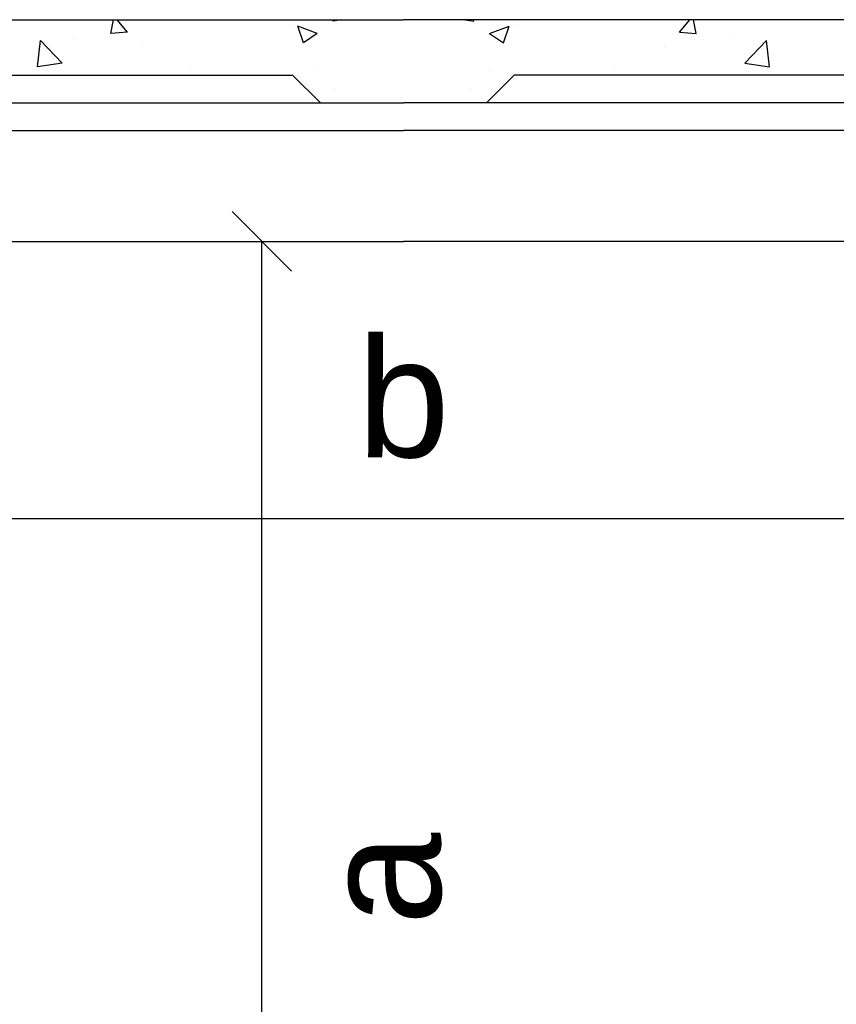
# Model space of a CAD drawing. Header units: millimetres. Extents: x 15 to 133, y 12 to 160.
# Tile 74 of 92: x 119.794 to 120.479, y 17.955 to 18.781. Entities that reach past the tile are written whole.
import ezdxf

# ---------------------------------------------------------------- set-up
doc = ezdxf.new("R2010")
doc.units = ezdxf.units.MM
doc.header["$MEASUREMENT"] = 0
for name, color, linetype, lineweight in [('Cotas -Marco Polo', 1, 'Continuous', 18), ('Layout - Marco Polo', 252, 'Continuous', 25), ('Layout 01 - Marco Polo', 152, 'Continuous', 25)]:
    doc.layers.add(name, color=color, linetype=linetype, lineweight=lineweight)
doc.layers.get('0').off()
doc.styles.add('Textos 1-50 - Marco Polo', font='arial.ttf', dxfattribs={"height": 0.1})
doc.dimstyles.new('Escala 1-50 - Marco Polo', dxfattribs={"dimtxt": 0.1, "dimasz": 0.05, "dimexe": 0.05, "dimexo": 0.05, "dimgap": 0.05, "dimtad": 2, "dimdec": 0, "dimlfac": 100, "dimzin": 0, "dimdsep": 46, "dimtxsty": 'Textos 1-50 - Marco Polo', "dimblk": 'OBLIQUE', "dimcen": 0.05, "dimclrt": 2, "dimadec": 0, "dimazin": 0, "dimtfac": 1, "dimtdec": 0, "dimtix": 1, "dimtmove": 0, "dimatfit": 3, "dimfxl": 0, "dimtolj": 1, "dimtzin": 0, "dimarcsym": 0})

# ---------------------------------------------------------------- blocks, each defined once
blk = doc.blocks.new('_OBLIQUE')
at = {"color": 0, "linetype": 'ByBlock', "lineweight": -2}
blk.add_line((-0.5, -0.5), (0.5, 0.5), dxfattribs=at)
blk = doc.blocks.new('*D16')
at = {"layer": 'Cotas -Marco Polo', "color": 0, "lineweight": -2, "transparency": 16777216}
for p, q in [((119.88896, 18.59456), (120.04681, 18.59456)), ((119.99681, 17.52521), (119.99681, 18.59456)), ((119.88896, 17.52521), (120.04681, 17.52521))]:
    blk.add_line(p, q, dxfattribs=at)
at = {"layer": 'Defpoints', "color": 0, "transparency": 16777216}
for p in [(119.83896, 18.59456), (119.99681, 18.59456), (119.83896, 17.52521)]:
    blk.add_point(p, dxfattribs=at)
at = {"layer": 'Cotas -Marco Polo', "color": 0, "lineweight": -2, "transparency": 16777216, "xscale": 0.05, "yscale": 0.05, "zscale": 0.05}
for p, rotation in [((119.99681, 18.59456), 90), ((119.99681, 17.52521), 270)]:
    blk.add_blockref('_OBLIQUE', p, dxfattribs=dict(at, rotation=rotation))
at = {"layer": 'Cotas -Marco Polo', "color": 2, "transparency": 16777216, "insert": (120.09762, 18.05989), "char_height": 0.1, "attachment_point": 5, "rotation": 90, "style": 'Textos 1-50 - Marco Polo'}
blk.add_mtext('\\A1;a', dxfattribs=at)
blk = doc.blocks.new('*D19')
at = {"layer": 'Cotas -Marco Polo', "color": 0, "lineweight": -2, "transparency": 16777216}
for p, q in [((119.25552, 18.31712), (119.25552, 18.41209)), ((120.97579, 18.31646), (120.97579, 18.41209)), ((119.25552, 18.36209), (120.97579, 18.36209))]:
    blk.add_line(p, q, dxfattribs=at)
at = {"layer": 'Defpoints', "color": 0, "transparency": 16777216}
for p in [(120.97579, 18.36209), (119.25552, 18.26712), (120.97579, 18.26646)]:
    blk.add_point(p, dxfattribs=at)
at = {"layer": 'Cotas -Marco Polo', "color": 0, "lineweight": -2, "transparency": 16777216, "xscale": 0.05, "yscale": 0.05, "zscale": 0.05, "rotation": 180}
blk.add_blockref('_OBLIQUE', (119.25552, 18.36209), dxfattribs=at)
at = {"layer": 'Cotas -Marco Polo', "color": 0, "lineweight": -2, "transparency": 16777216, "xscale": 0.05, "yscale": 0.05, "zscale": 0.05}
blk.add_blockref('_OBLIQUE', (120.97579, 18.36209), dxfattribs=at)
at = {"layer": 'Cotas -Marco Polo', "color": 2, "transparency": 16777216, "insert": (120.11565, 18.46291), "char_height": 0.1, "attachment_point": 5, "style": 'Textos 1-50 - Marco Polo'}
blk.add_mtext('\\A1;b', dxfattribs=at)

msp = doc.modelspace()

# ---------------------------------------------------------------- linework, layer by layer
at = {"layer": 'Layout - Marco Polo'}
for p, q in [((119.8701, 18.76896), (119.87224, 18.78054)), ((119.88402, 18.7702), (119.87534, 18.78054)), ((120.05669, 18.77941), (120.05682, 18.78054)), ((120.06387, 18.78054), (120.05671, 18.77943)), ((120.16744, 18.78054), (120.1746, 18.77943)), ((120.17461, 18.77941), (120.17448, 18.78054)), ((120.34729, 18.7702), (120.35597, 18.78054)), ((120.3612, 18.76896), (120.35907, 18.78054)), ((119.88402, 18.7702), (119.87012, 18.76898)), ((120.02206, 18.77669), (120.02206, 18.77669)), ((120.03178, 18.76117), (120.02707, 18.77521)), ((120.04336, 18.76899), (120.02708, 18.77523)), ((120.04336, 18.76899), (120.0318, 18.76119)), ((120.18795, 18.76899), (120.20422, 18.77523)), ((120.18795, 18.76899), (120.19951, 18.76119)), ((120.19953, 18.76117), (120.20424, 18.77521)), ((120.20925, 18.77669), (120.20925, 18.77669)), ((120.34729, 18.7702), (120.36119, 18.76898)), ((119.80859, 18.74093), (119.81116, 18.76301)), ((119.82928, 18.74415), (119.81118, 18.76303)), ((119.8388, 18.76588), (119.8388, 18.76588)), ((120.39251, 18.76588), (120.39251, 18.76588)), ((120.40202, 18.74415), (120.42013, 18.76303)), ((120.42271, 18.74093), (120.42015, 18.76301)), ((119.81846, 18.75632), (119.81846, 18.75632)), ((119.89699, 18.75822), (119.89699, 18.75822)), ((120.33431, 18.75822), (120.33431, 18.75822)), ((120.41285, 18.75632), (120.41285, 18.75632)), ((119.82928, 18.74415), (119.80861, 18.74095)), ((120.40202, 18.74415), (120.4227, 18.74095)), ((119.93782, 18.73995), (119.93782, 18.73995)), ((120.04381, 18.73889), (120.04381, 18.73889)), ((120.1875, 18.73889), (120.1875, 18.73889)), ((120.29349, 18.73995), (120.29349, 18.73995)), ((120.05856, 18.72252), (120.05856, 18.72252)), ((120.17275, 18.72252), (120.17275, 18.72252))]:
    msp.add_line(p, q, dxfattribs=at)
at = {"layer": 'Layout 01 - Marco Polo'}
for p, q in [((119.06955, 18.78054), (120.11565, 18.78054)), ((121.16176, 18.78054), (120.11565, 18.78054)), ((119.18578, 18.73404), (120.02267, 18.73404)), ((120.02267, 18.73404), (120.04591, 18.7108)), ((120.20864, 18.73404), (120.18539, 18.7108)), ((121.04553, 18.73404), (120.20864, 18.73404)), ((119.18578, 18.7108), (120.11565, 18.7108)), ((121.04553, 18.7108), (120.11565, 18.7108)), ((119.16253, 18.68755), (120.11565, 18.68755)), ((121.06877, 18.68755), (120.11565, 18.68755)), ((118.95331, 18.59456), (120.11565, 18.59456)), ((121.27799, 18.59456), (120.11565, 18.59456))]:
    msp.add_line(p, q, dxfattribs=at)

# ---------------------------------------------------------------- dimensions: what is measured, and where the dimension line sits
at = {"layer": 'Cotas -Marco Polo'}
dim = msp.add_linear_dim(base=(119.99681, 18.59456), p1=(119.83896, 17.52521), p2=(119.83896, 18.59456), angle=90, text='a', dimstyle='Escala 1-50 - Marco Polo', dxfattribs=at)
dim.commit()
dim.dimension.update_dxf_attribs({"geometry": '*D16', "text_midpoint": (120.09762, 18.05989)})
dim = msp.add_linear_dim(base=(120.97579, 18.36209), p1=(119.25552, 18.26712), p2=(120.97579, 18.26646), text='b', dimstyle='Escala 1-50 - Marco Polo', dxfattribs=at)
dim.commit()
dim.dimension.update_dxf_attribs({"geometry": '*D19', "text_midpoint": (120.11565, 18.46291)})

doc.saveas('drawing.dxf')
